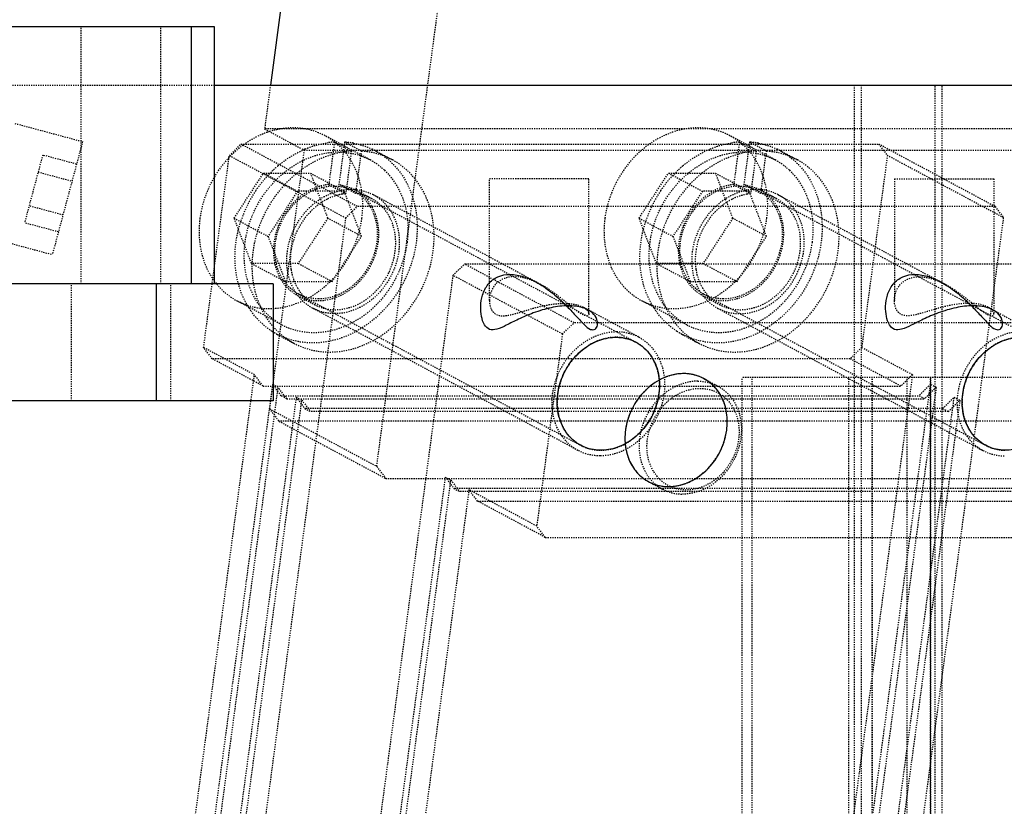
# Model space of a CAD drawing. Header units: millimetres. Extents: x -24622 to 2314, y -1603 to 2287.
# Tile 153 of 236: x 191 to 276, y 833 to 900. Entities that reach past the tile are written whole.
import ezdxf

# ---------------------------------------------------------------- set-up
doc = ezdxf.new("R2010")
doc.units = ezdxf.units.MM
doc.linetypes.add('HIDDEN', pattern=[0.2, 0.1, -0.1])
doc.layers.add('02___PRT_ALL_AXES', color=7, linetype='Continuous')
doc.layers.add('DEFAULT_2', color=8, linetype='HIDDEN')

msp = doc.modelspace()

# ---------------------------------------------------------------- linework, layer by layer
at = {"color": 7, "linetype": 'Continuous'}
for p, q in [((213.873, 902.336), (212.802, 894.337)), ((208.024, 899.336), (180.13, 899.336)), ((206.024, 899.336), (206.024, 877.336)), ((208.024, 877.336), (208.024, 899.336)), ((208.024, 894.337), (455.701, 894.337)), ((213.024, 877.336), (11.024, 877.336)), ((203.024, 877.336), (203.024, 867.336)), ((213.024, 877.336), (213.024, 867.336)), ((213.024, 867.336), (11.024, 867.336))]:
    msp.add_line(p, q, dxfattribs=at)
for points, start_tangent, end_tangent in [([(238.29, 875.473), (236.814, 875.306), (235.289, 874.856), (234.01, 874.311), (232.981, 873.808), (232.161, 873.468), (231.544, 873.453), (231.112, 873.851), (230.862, 874.555), (230.792, 875.425), (230.946, 876.382), (231.432, 877.318), (232.259, 877.949), (233.29, 878.153)], (-0.999835, -0.018172), (0.999955, -0.0095)), ([(233.29, 878.153), (234.487, 877.95), (235.84, 877.321), (237.143, 876.379), (238.182, 875.41), (238.998, 874.544), (239.661, 873.848), (240.195, 873.455), (240.578, 873.464), (240.775, 873.802), (240.727, 874.308), (240.349, 874.856), (239.512, 875.308), (238.29, 875.473)], (0.999961, 0.008865), (-0.999868, 0.016261)), ([(272.931, 875.473), (271.454, 875.306), (269.928, 874.856), (268.649, 874.311), (267.62, 873.807), (266.8, 873.467), (266.183, 873.454), (265.753, 873.852), (265.503, 874.556), (265.433, 875.425), (265.586, 876.381), (266.072, 877.317), (266.9, 877.949), (267.931, 878.153)], (-0.999834, -0.018214), (0.999955, -0.009524)), ([(267.931, 878.153), (269.128, 877.95), (270.481, 877.321), (271.783, 876.379), (272.822, 875.411), (273.637, 874.545), (274.301, 873.85), (274.834, 873.456), (275.218, 873.464), (275.416, 873.802), (275.369, 874.307), (274.99, 874.855), (274.153, 875.308), (272.931, 875.473)], (0.999961, 0.008871), (-0.999869, 0.016174)), ([(237.381, 867.946), (237.778, 869.404), (238.568, 870.759), (239.615, 871.798), (240.98, 872.537), (242.433, 872.775), (243.882, 872.448), (245.185, 871.418), (245.936, 869.888), (246.041, 867.946)], (0.132788, 0.991144), (-0.132788, -0.991144)), ([(272.022, 867.946), (272.419, 869.404), (273.209, 870.759), (274.256, 871.798), (275.621, 872.537), (277.074, 872.775), (278.523, 872.448), (279.826, 871.418), (280.577, 869.888), (280.682, 867.946)], (0.132788, 0.991144), (-0.132788, -0.991144)), ([(251.836, 864.84), (251.83, 866.298), (251.403, 867.653), (250.634, 868.692), (249.467, 869.431), (248.078, 869.669), (246.541, 869.342), (244.962, 868.313), (243.802, 866.782), (243.176, 864.84)], (0.132788, 0.991144), (-0.132788, -0.991144)), ([(246.041, 867.946), (245.643, 866.488), (244.854, 865.133), (243.807, 864.094), (242.441, 863.355), (240.988, 863.117), (239.539, 863.444), (238.236, 864.474), (237.486, 866.004), (237.381, 867.946)], (-0.132788, -0.991144), (0.132788, 0.991144)), ([(280.682, 867.946), (280.284, 866.488), (279.495, 865.133), (278.448, 864.094), (277.082, 863.355), (275.629, 863.117), (274.18, 863.444), (272.877, 864.474), (272.127, 866.004), (272.022, 867.946)], (-0.132788, -0.991144), (0.132788, 0.991144)), ([(243.176, 864.84), (243.183, 863.382), (243.61, 862.027), (244.378, 860.988), (245.546, 860.25), (246.934, 860.011), (248.471, 860.338), (250.05, 861.368), (251.211, 862.899), (251.836, 864.84)], (-0.132788, -0.991144), (0.132788, 0.991144))]:
    msp.add_spline(points, degree=3, dxfattribs=dict(at, start_tangent=start_tangent, end_tangent=end_tangent))
at = {"layer": '02___PRT_ALL_AXES', "color": 8, "linetype": 'HIDDEN'}
for p, q in [((204.274, 877.336), (195.774, 877.336)), ((195.774, 867.336), (195.774, 877.336)), ((204.274, 867.336), (204.274, 877.336)), ((204.274, 867.336), (195.774, 867.336))]:
    msp.add_line(p, q, dxfattribs=at)
at = {"layer": 'DEFAULT_2', "color": 8, "linetype": 'HIDDEN'}
for p, q in [((221.894, 861.747), (227.332, 902.336)), ((196.624, 877.336), (196.624, 899.336)), ((203.424, 877.336), (203.424, 899.336)), ((170.324, 894.337), (208.024, 894.337)), ((212.802, 894.337), (212.301, 890.596)), ((262.731, 894.337), (262.731, 736.337)), ((263.331, 894.337), (263.331, 736.337)), ((269.659, 736.337), (269.659, 894.337)), ((270.259, 736.337), (270.259, 894.337)), ((190.937, 891.065), (196.733, 889.512)), ((277.253, 890.596), (212.301, 890.596)), ((212.301, 890.596), (215.681, 888.785)), ((196.733, 889.512), (194.145, 879.853)), ((221.341, 887.938), (217.478, 890.009)), ((255.982, 887.938), (252.119, 890.009)), ((209.286, 888.321), (210.281, 889.287)), ((210.281, 889.287), (264.841, 889.287)), ((220.231, 883.955), (210.281, 889.287)), ((215.681, 888.785), (212.718, 866.665)), ((215.681, 888.785), (280.633, 888.785)), ((218.279, 889.47), (217.793, 885.838)), ((218.279, 889.47), (219.728, 888.694)), ((219.145, 889.47), (218.659, 885.838)), ((220.594, 888.694), (219.145, 889.47)), ((219.728, 888.694), (219.242, 885.062)), ((220.108, 885.062), (220.594, 888.694)), ((221.766, 888.732), (223.215, 887.955)), ((252.92, 889.47), (252.434, 885.838)), ((252.92, 889.47), (254.369, 888.694)), ((253.786, 889.47), (253.3, 885.838)), ((255.235, 888.694), (253.786, 889.47)), ((254.369, 888.694), (253.883, 885.062)), ((254.749, 885.062), (255.235, 888.694)), ((256.407, 888.732), (257.856, 887.955)), ((274.79, 883.955), (264.841, 889.287)), ((264.841, 889.287), (265.578, 888.321)), ((193.317, 888.356), (191.764, 882.561)), ((196.215, 887.58), (193.317, 888.356)), ((207.086, 871.9), (209.286, 888.321)), ((209.286, 888.321), (219.235, 882.989)), ((265.578, 888.321), (263.378, 871.9)), ((275.527, 882.989), (265.578, 888.321)), ((192.929, 886.908), (195.827, 886.131)), ((209.699, 882.958), (212.216, 886.821)), ((212.216, 886.821), (216.216, 886.821)), ((212.216, 886.821), (215.114, 885.268)), ((216.216, 886.821), (219.114, 885.268)), ((216.216, 886.821), (217.699, 882.958)), ((231.54, 875.93), (231.54, 886.336)), ((240.038, 886.336), (231.542, 886.336)), ((240.04, 874.783), (240.04, 886.336)), ((244.34, 882.958), (246.857, 886.821)), ((246.857, 886.821), (250.857, 886.821)), ((246.857, 886.821), (249.755, 885.268)), ((250.857, 886.821), (253.755, 885.268)), ((250.857, 886.821), (252.34, 882.958)), ((266.181, 886.336), (266.181, 875.93)), ((266.183, 886.336), (274.679, 886.336)), ((274.681, 886.336), (274.681, 874.782)), ((217.793, 885.838), (219.242, 885.062)), ((220.108, 885.062), (218.659, 885.838)), ((219.998, 885.425), (218.659, 885.838)), ((219.924, 885.294), (244.072, 872.353)), ((219.995, 885.426), (221.444, 884.65)), ((252.434, 885.838), (253.883, 885.062)), ((254.639, 885.425), (253.3, 885.838)), ((254.749, 885.062), (253.3, 885.838)), ((254.565, 885.294), (278.713, 872.353)), ((254.636, 885.426), (256.085, 884.65)), ((215.114, 885.268), (212.597, 881.405)), ((219.114, 885.268), (215.114, 885.268)), ((220.597, 881.405), (219.114, 885.268)), ((235.949, 877.274), (221.609, 884.958)), ((249.755, 885.268), (247.238, 881.405)), ((253.755, 885.268), (249.755, 885.268)), ((255.238, 881.405), (253.755, 885.268)), ((256.25, 884.958), (270.59, 877.273)), ((195.05, 883.233), (192.153, 884.01)), ((219.235, 882.989), (220.231, 883.955)), ((274.79, 883.955), (220.231, 883.955)), ((274.79, 883.955), (275.527, 882.989)), ((219.235, 882.989), (205.518, 780.601)), ((209.699, 882.958), (212.597, 881.405)), ((211.181, 879.094), (209.699, 882.958)), ((217.699, 882.958), (215.181, 879.094)), ((220.597, 881.405), (217.699, 882.958)), ((244.34, 882.958), (247.238, 881.405)), ((245.822, 879.094), (244.34, 882.958)), ((252.34, 882.958), (249.822, 879.094)), ((255.238, 881.405), (252.34, 882.958)), ((261.809, 780.601), (275.527, 882.989)), ((186.417, 881.923), (194.145, 879.853)), ((194.662, 881.784), (191.764, 882.561)), ((212.597, 881.405), (214.079, 877.541)), ((218.079, 877.541), (220.597, 881.405)), ((247.238, 881.405), (248.72, 877.541)), ((252.72, 877.541), (255.238, 881.405)), ((215.181, 879.094), (211.181, 879.094)), ((211.181, 879.094), (214.079, 877.541)), ((215.181, 879.094), (218.079, 877.541)), ((228.411, 878.072), (229.407, 879.038)), ((283.966, 879.038), (229.407, 879.038)), ((238.776, 874.016), (229.407, 879.038)), ((249.822, 879.094), (245.822, 879.094)), ((245.822, 879.094), (248.72, 877.541)), ((249.822, 879.094), (252.72, 877.541)), ((228.411, 878.072), (214.694, 775.684)), ((237.781, 873.051), (228.411, 878.072)), ((214.079, 877.541), (218.079, 877.541)), ((248.72, 877.541), (252.72, 877.541)), ((215.13, 876.348), (216.579, 875.571)), ((215.201, 876.48), (239.349, 863.539)), ((249.771, 876.348), (251.22, 875.571)), ((249.842, 876.48), (273.99, 863.539)), ((213.784, 873.836), (209.92, 875.906)), ((239.113, 863.098), (216.413, 875.263)), ((244.309, 872.794), (239.511, 875.365)), ((248.425, 873.836), (244.561, 875.906)), ((251.054, 875.263), (273.754, 863.098)), ((274.152, 875.365), (278.95, 872.794)), ((237.781, 873.051), (238.776, 874.016)), ((293.336, 874.016), (238.776, 874.016)), ((213.359, 873.042), (214.807, 872.266)), ((237.781, 873.051), (235.581, 856.63)), ((248, 873.042), (249.449, 872.266)), ((211.433, 869.571), (207.086, 871.9)), ((207.823, 870.934), (207.086, 871.9)), ((263.378, 871.9), (262.382, 870.934)), ((267.724, 869.571), (263.378, 871.9)), ((262.382, 870.934), (207.823, 870.934)), ((212.169, 868.605), (207.823, 870.934)), ((266.729, 868.605), (262.382, 870.934)), ((202.115, 800.024), (211.433, 869.571)), ((212.169, 868.605), (211.433, 869.571)), ((281.719, 869.337), (253.149, 869.337)), ((253.149, 736.337), (253.149, 869.337)), ((254.007, 755.337), (254.007, 869.337)), ((267.724, 869.571), (258.407, 800.024)), ((262.274, 736.337), (262.274, 869.337)), ((264.274, 736.337), (264.274, 869.337)), ((264.31, 736.337), (264.31, 869.337)), ((267.724, 869.571), (266.729, 868.605)), ((267.274, 736.337), (267.274, 869.337)), ((269.259, 869.337), (269.259, 736.337)), ((269.274, 736.337), (269.274, 869.337)), ((212.978, 868.743), (203.661, 799.196)), ((204.144, 798.937), (213.461, 868.484)), ((212.169, 868.605), (266.729, 868.605)), ((213.461, 868.484), (212.978, 868.743)), ((213.715, 867.777), (212.978, 868.743)), ((214.198, 867.518), (213.461, 868.484)), ((249.868, 869.247), (251.075, 868.6)), ((259.952, 799.196), (269.27, 868.743)), ((269.753, 868.484), (260.435, 798.937)), ((269.27, 868.743), (268.274, 867.777)), ((269.753, 868.484), (268.757, 867.518)), ((269.753, 868.484), (269.27, 868.743)), ((215.007, 867.656), (205.689, 798.109)), ((213.715, 867.777), (268.274, 867.777)), ((214.198, 867.518), (213.715, 867.777)), ((215.007, 867.656), (215.49, 867.397)), ((215.007, 867.656), (215.743, 866.69)), ((261.981, 798.109), (271.298, 867.656)), ((268.757, 867.518), (268.274, 867.777)), ((270.303, 866.69), (271.298, 867.656)), ((271.298, 867.656), (271.781, 867.397)), ((206.172, 797.85), (215.49, 867.397)), ((214.198, 867.518), (268.757, 867.518)), ((215.49, 867.397), (216.226, 866.431)), ((271.781, 867.397), (262.464, 797.85)), ((270.786, 866.431), (271.781, 867.397)), ((212.718, 866.665), (221.894, 861.747)), ((212.718, 866.665), (213.528, 865.603)), ((270.303, 866.69), (215.743, 866.69)), ((215.743, 866.69), (216.226, 866.431)), ((270.786, 866.431), (216.226, 866.431)), ((270.303, 866.69), (270.786, 866.431)), ((276.575, 865.603), (213.528, 865.603)), ((213.528, 865.603), (222.705, 860.685)), ((222.705, 860.685), (221.894, 861.747)), ((227.757, 860.823), (218.439, 791.276)), ((218.922, 791.017), (228.24, 860.564)), ((285.751, 860.685), (222.705, 860.685)), ((227.757, 860.823), (228.494, 859.857)), ((227.757, 860.823), (228.24, 860.564)), ((228.24, 860.564), (228.976, 859.598)), ((245.144, 860.433), (246.352, 859.786)), ((229.785, 859.736), (220.468, 790.189)), ((283.053, 859.857), (228.494, 859.857)), ((228.494, 859.857), (228.976, 859.598)), ((283.536, 859.598), (228.976, 859.598)), ((230.522, 858.77), (229.785, 859.736)), ((235.581, 856.63), (229.785, 859.736)), ((230.522, 858.77), (285.082, 858.77)), ((236.318, 855.664), (230.522, 858.77)), ((236.318, 855.664), (235.581, 856.63)), ((236.318, 855.664), (290.877, 855.664))]:
    msp.add_line(p, q, dxfattribs=at)
for centre, radius, start, end in [((219.009, 881.165), 8.357, 112.80655, 113.59612), ((218.73, 882.292), 7.192, 93.5881, 98.68209), ((218.73, 882.894), 6.589, 79.72384, 86.38402), ((218.847, 883.283), 6.182, 61.84923, 64.63953), ((218.838, 883.266), 6.201, 60.43714, 61.84964), ((253.371, 882.292), 7.192, 93.5881, 98.68209), ((253.371, 882.894), 6.589, 79.72384, 86.38402), ((253.488, 883.283), 6.182, 61.84923, 64.63953), ((253.479, 883.266), 6.201, 60.43714, 61.84964), ((218.596, 882.393), 6.222, 86.0091, 93.9909), ((218.652, 882.935), 5.68, 46.59408, 61.77113), ((253.237, 882.393), 6.222, 86.0091, 93.9909), ((253.293, 882.935), 5.68, 46.59408, 61.77113), ((219.782, 879.912), 9.836, 130.12648, 132.98594), ((254.423, 879.912), 9.836, 130.12648, 132.98594), ((220.375, 879.382), 10.635, 146.10699, 161.65793), ((219.729, 881.003), 4.42, 93.51179, 95.73883), ((219.724, 881.097), 4.327, 90.00833, 93.51628), ((219.724, 881.232), 4.191, 84.12699, 90.01656), ((255.016, 879.382), 10.635, 146.10699, 161.65793), ((254.37, 881.003), 4.42, 93.51179, 95.73883), ((254.365, 881.097), 4.327, 90.00833, 93.51628), ((254.365, 881.232), 4.191, 84.12699, 90.01656), ((219.994, 879.971), 5.17, 116.94637, 123.00333), ((219.693, 880.865), 4.221, 96.14218, 100.52329), ((219.697, 881.338), 3.747, 74.1494, 83.70173), ((219.719, 881.417), 3.664, 61.87341, 74.14807), ((254.635, 879.971), 5.17, 116.94637, 123.00333), ((254.334, 880.865), 4.221, 96.14218, 100.52329), ((254.338, 881.338), 3.747, 74.1494, 83.70173), ((254.36, 881.417), 3.664, 61.87341, 74.14807), ((219.572, 879.358), 5.07, 183.14951, 189.05945), ((254.213, 879.358), 5.07, 183.14951, 189.05945), ((218.295, 878.771), 3.631, 228.66225, 241.7536), ((252.936, 878.771), 3.631, 228.66225, 241.7536), ((216.752, 878.963), 6.856, 212.45417, 215.59133), ((251.393, 878.963), 6.856, 212.45417, 215.59133), ((216.433, 878.778), 5.608, 241.82872, 249.14382), ((251.074, 878.778), 5.608, 241.82872, 249.14382), ((216.29, 878.516), 6.209, 237.30803, 241.79609), ((216.3, 878.536), 6.232, 241.79502, 243.0849), ((250.931, 878.516), 6.209, 237.30803, 241.79609), ((250.941, 878.536), 6.232, 241.79502, 243.0849), ((241.123, 866.692), 4.129, 215.07184, 223.01988), ((275.764, 866.692), 4.129, 215.06887, 222.97944), ((275.654, 866.594), 3.981, 223.02124, 226.70743), ((275.604, 866.54), 3.908, 226.70355, 241.78068)]:
    msp.add_arc(centre, radius, start, end, dxfattribs=at)
for points, start_tangent, end_tangent in [([(217.475, 890.01), (215.102, 890.674), (212.541, 890.306)], (-0.881526, 0.472135), (-0.945093, -0.326803)), ([(252.116, 890.01), (250.546, 890.571), (248.84, 890.662), (245.442, 889.443), (242.748, 886.649), (241.412, 882.958)], (-0.881526, 0.472135), (-0.132788, -0.991144)), ([(212.541, 890.306), (212.003, 890.096), (210.462, 889.208)], (-0.945093, -0.326803), (-0.807113, -0.590397)), ([(220.627, 882.958), (220.076, 887.159), (218.993, 888.825), (217.475, 890.01)], (0.132788, 0.991144), (-0.881526, 0.472135)), ([(255.268, 882.958), (254.717, 887.159), (253.634, 888.825), (252.116, 890.01)], (0.132788, 0.991144), (-0.881526, 0.472135)), ([(210.462, 889.208), (207.995, 886.465), (206.771, 882.958)], (-0.807113, -0.590397), (-0.132788, -0.991144)), ([(219.728, 888.694), (217.153, 888.065), (214.782, 886.562), (212.875, 884.351), (211.642, 881.674), (211.218, 878.825), (211.651, 876.118), (212.891, 873.849), (214.804, 872.268)], (-0.998069, -0.062116), (0.88126, -0.472632)), ([(213.443, 887.433), (213.969, 887.846), (215.664, 888.824)], (0.7647, 0.644387), (0.916394, 0.400277)), ([(221.897, 888.66), (224.024, 886.693), (225.192, 883.863), (225.226, 880.592), (224.121, 877.364), (222.041, 874.659), (219.296, 872.881), (216.294, 872.291), (213.479, 872.98)], (0.869817, -0.493374), (-0.891677, 0.452673)), ([(215.77, 888.869), (216.233, 889.048), (217.644, 889.402)], (0.921823, 0.387611), (0.988605, 0.150533)), ([(219.905, 889.378), (221.494, 888.869)], (0.983925, -0.178585), (0.90364, -0.428294)), ([(223.212, 887.957), (221.281, 888.614), (220.594, 888.694)], (-0.881704, 0.471804), (-0.998003, 0.063165)), ([(254.369, 888.694), (251.794, 888.065), (249.423, 886.562), (247.516, 884.351), (246.283, 881.674), (245.859, 878.825), (246.292, 876.118), (247.532, 873.849), (249.445, 872.268)], (-0.998069, -0.062116), (0.88126, -0.472632)), ([(248.084, 887.433), (248.634, 887.863), (250.411, 888.869)], (0.7647, 0.644387), (0.921823, 0.387611)), ([(256.538, 888.66), (258.665, 886.693), (259.833, 883.863), (259.867, 880.592), (258.762, 877.364), (256.682, 874.659), (253.937, 872.881), (250.935, 872.291), (248.12, 872.98)], (0.869817, -0.493374), (-0.891677, 0.452673)), ([(250.411, 888.869), (250.874, 889.048), (252.285, 889.402)], (0.921823, 0.387611), (0.988605, 0.150533)), ([(254.546, 889.378), (256.135, 888.869)], (0.983925, -0.178585), (0.90364, -0.428294)), ([(257.853, 887.957), (255.922, 888.614), (255.235, 888.694)], (-0.881704, 0.471804), (-0.998003, 0.063165)), ([(210.634, 880.887), (211.502, 883.732), (213.222, 886.177), (215.551, 887.88), (218.163, 888.599)], (0.132788, 0.991144), (0.997614, 0.069034)), ([(214.804, 872.268), (217.636, 871.518), (220.677, 872.076), (223.464, 873.859), (225.573, 876.594), (226.683, 879.864), (226.624, 883.173), (225.405, 886.014), (223.212, 887.957)], (0.88126, -0.472632), (-0.881704, 0.471804)), ([(219.029, 888.599), (219.635, 888.525), (221.339, 887.94)], (0.997524, -0.070331), (0.881654, -0.471897)), ([(245.275, 880.887), (246.143, 883.732), (247.863, 886.177), (250.192, 887.88), (252.804, 888.599)], (0.132788, 0.991144), (0.997614, 0.069034)), ([(249.445, 872.268), (252.277, 871.518), (255.318, 872.076), (258.105, 873.859), (260.214, 876.594), (261.324, 879.864), (261.265, 883.173), (260.046, 886.014), (257.853, 887.957)], (0.88126, -0.472632), (-0.881704, 0.471804)), ([(253.67, 888.599), (254.276, 888.525), (255.98, 887.94)], (0.997524, -0.070331), (0.881654, -0.471897)), ([(211.547, 885.312), (211.893, 885.796), (213.076, 887.107)], (0.557948, 0.829876), (0.731596, 0.681738)), ([(222.555, 887.062), (224.224, 884.338), (224.491, 880.887)], (0.726554, -0.687109), (-0.132788, -0.991144)), ([(246.188, 885.312), (246.534, 885.796), (247.717, 887.107)], (0.557948, 0.829876), (0.731596, 0.681738)), ([(257.196, 887.062), (258.865, 884.338), (259.132, 880.887)], (0.726554, -0.687109), (-0.132788, -0.991144)), ([(217.793, 885.838), (216.331, 885.419), (214.999, 884.517), (213.269, 881.691), (213.054, 880.068), (213.319, 878.532), (214.035, 877.247), (215.128, 876.349)], (-0.994299, -0.106626), (0.881249, -0.472652)), ([(215.203, 876.478), (214.108, 877.389), (213.409, 878.7), (213.185, 880.262), (213.463, 881.895), (215.342, 884.642), (216.728, 885.44), (218.21, 885.717)], (-0.881774, 0.471671), (1, 0)), ([(214.248, 880.111), (215.974, 883.692), (217.53, 884.869), (219.287, 885.401)], (0.132788, 0.991144), (0.994993, 0.099944)), ([(215.128, 876.349), (216.765, 875.915), (218.525, 876.237), (220.137, 877.268), (221.358, 878.849), (222.001, 880.741), (221.968, 882.654), (221.265, 884.299), (219.998, 885.425)], (0.881249, -0.472652), (-0.881449, 0.47228)), ([(219.922, 885.296), (221.017, 884.385), (221.716, 883.074), (221.94, 881.512), (221.662, 879.879), (219.783, 877.132), (218.397, 876.334), (216.915, 876.057)], (0.881774, -0.471671), (-1, 0)), ([(218.21, 885.717), (218.659, 885.69), (219.922, 885.296)], (1, 0), (0.881774, -0.471671)), ([(220.153, 885.401), (221.608, 884.959)], (0.994714, -0.10268), (0.881655, -0.471894)), ([(252.434, 885.838), (250.972, 885.419), (249.64, 884.517), (247.91, 881.691), (247.695, 880.068), (247.96, 878.532), (248.676, 877.247), (249.769, 876.349)], (-0.994299, -0.106626), (0.881249, -0.472652)), ([(249.844, 876.478), (248.749, 877.389), (248.05, 878.7), (247.826, 880.262), (248.104, 881.895), (249.983, 884.642), (251.369, 885.44), (252.851, 885.717)], (-0.881774, 0.471671), (1, 0)), ([(253.928, 885.401), (252.171, 884.869), (250.615, 883.692), (248.889, 880.111)], (-0.994993, -0.099944), (-0.132788, -0.991144)), ([(249.769, 876.349), (251.406, 875.915), (253.166, 876.237), (254.778, 877.268), (255.999, 878.849), (256.642, 880.741), (256.609, 882.654), (255.906, 884.299), (254.639, 885.425)], (0.881249, -0.472652), (-0.881449, 0.47228)), ([(254.563, 885.296), (255.658, 884.385), (256.357, 883.074), (256.581, 881.512), (256.303, 879.879), (254.424, 877.132), (253.038, 876.334), (251.556, 876.057)], (0.881774, -0.471671), (-1, 0)), ([(252.851, 885.717), (253.3, 885.69), (254.563, 885.296)], (1, 0), (0.881774, -0.471671)), ([(256.249, 884.959), (254.794, 885.401)], (-0.881627, 0.471946), (-0.994714, 0.10268)), ([(216.577, 875.573), (218.214, 875.138), (219.974, 875.461), (221.586, 876.491), (222.807, 878.073), (223.45, 879.964), (223.417, 881.878), (222.714, 883.523), (221.446, 884.648)], (0.881251, -0.472649), (-0.881472, 0.472237)), ([(218.922, 885.015), (218.6, 884.943), (217.651, 884.58)], (-0.983243, -0.182297), (-0.891716, -0.452595)), ([(221.608, 884.959), (222.651, 884.145), (223.396, 882.999), (223.775, 880.111)], (0.881655, -0.471894), (-0.132788, -0.991144)), ([(251.218, 875.573), (252.855, 875.138), (254.615, 875.461), (256.227, 876.491), (257.448, 878.073), (258.091, 879.964), (258.058, 881.878), (257.355, 883.523), (256.087, 884.648)], (0.881251, -0.472649), (-0.881472, 0.472237)), ([(253.563, 885.015), (253.241, 884.943), (252.292, 884.58)], (-0.983243, -0.182297), (-0.891716, -0.452595)), ([(258.416, 880.111), (258.037, 882.999), (257.292, 884.144), (256.249, 884.959)], (0.132788, 0.991144), (-0.881627, 0.471946)), ([(217.178, 884.307), (216.23, 883.53)], (-0.838942, -0.544221), (-0.700671, -0.713484)), ([(251.819, 884.307), (250.871, 883.53)], (-0.838942, -0.544221), (-0.700671, -0.713484)), ([(206.771, 882.958), (207.321, 878.756), (208.405, 877.09), (209.922, 875.905)], (-0.132788, -0.991144), (0.881526, -0.472135)), ([(209.922, 875.905), (211.493, 875.344), (213.199, 875.253), (216.597, 876.472), (219.291, 879.266), (220.627, 882.958)], (0.881526, -0.472135), (0.132788, 0.991144)), ([(216.23, 883.53), (214.583, 880.316)], (-0.700671, -0.713484), (-0.168575, -0.985689)), ([(241.412, 882.958), (241.962, 878.756), (243.046, 877.09), (244.563, 875.905)], (-0.132788, -0.991144), (0.881526, -0.472135)), ([(244.563, 875.905), (246.134, 875.344), (247.84, 875.253), (251.238, 876.472), (253.932, 879.266), (255.268, 882.958)], (0.881526, -0.472135), (0.132788, 0.991144)), ([(250.871, 883.53), (249.224, 880.316)], (-0.700671, -0.713484), (-0.168575, -0.985689)), ([(210.085, 877.273), (209.775, 879.952), (210.28, 882.728)], (-0.270863, 0.962618), (0.31384, 0.949476)), ([(244.726, 877.273), (244.416, 879.952), (244.921, 882.728)], (-0.270863, 0.962618), (0.31384, 0.949476)), ([(213.786, 873.835), (212.268, 875.019), (211.185, 876.685), (210.634, 880.887)], (-0.881527, 0.472133), (0.132788, 0.991144)), ([(224.491, 880.887), (223.265, 877.378), (220.797, 874.635), (217.624, 873.255), (215.987, 873.183), (214.437, 873.538)], (-0.132788, -0.991144), (-0.934514, 0.355927)), ([(214.583, 880.316), (214.51, 879.08)], (-0.168575, -0.985689), (0.055494, -0.998459)), ([(248.427, 873.835), (246.909, 875.019), (245.826, 876.685), (245.275, 880.887)], (-0.881527, 0.472133), (0.132788, 0.991144)), ([(259.132, 880.887), (257.906, 877.378), (255.438, 874.635), (252.265, 873.255), (250.628, 873.183), (249.078, 873.538)], (-0.132788, -0.991144), (-0.934514, 0.355927)), ([(249.224, 880.316), (249.151, 879.08)], (-0.168575, -0.985689), (0.055494, -0.998459)), ([(216.411, 875.264), (215.369, 876.079), (214.626, 877.224), (214.248, 880.111)], (-0.881231, 0.472685), (0.132788, 0.991144)), ([(223.775, 880.111), (222.855, 877.572), (221.002, 875.65), (218.664, 874.813), (217.491, 874.877), (216.411, 875.264)], (-0.132788, -0.991144), (-0.881231, 0.472685)), ([(248.889, 880.111), (249.267, 877.224), (250.01, 876.079), (251.052, 875.264)], (-0.132788, -0.991144), (0.881234, -0.472679)), ([(251.052, 875.264), (252.132, 874.877), (253.305, 874.813), (255.643, 875.65), (257.496, 877.572), (258.416, 880.111)], (0.881234, -0.472679), (0.132788, 0.991144)), ([(214.566, 878.56), (214.651, 878.144), (215.113, 877.001)], (0.158073, -0.987427), (0.504267, -0.863548)), ([(249.207, 878.56), (249.292, 878.144), (249.754, 877.001)], (0.158073, -0.987427), (0.504267, -0.863548)), ([(233.665, 877.952), (232.702, 877.764), (232.036, 877.278), (231.539, 875.914)], (-1, 0), (0.002247, -0.999997)), ([(235.94, 877.278), (235.38, 877.55), (233.665, 877.952)], (-0.880937, 0.473234), (-1, 0)), ([(266.18, 875.913), (266.676, 877.277), (267.343, 877.764), (268.306, 877.952)], (-0.002643, 0.999997), (1, 0)), ([(268.306, 877.952), (268.864, 877.903), (270.581, 877.279)], (1, 0), (0.881069, -0.472987)), ([(210.966, 875.284), (210.696, 875.747), (210.085, 877.273)], (-0.53673, 0.843754), (-0.270863, 0.962618)), ([(215.113, 877.001), (215.283, 876.736), (215.897, 876.045)], (0.504267, -0.863548), (0.750795, -0.660536)), ([(240.04, 874.78), (240.016, 874.688), (239.945, 874.627), (239.826, 874.611), (239.661, 874.65), (239.221, 874.885), (238.683, 875.292), (238.389, 875.532), (238.082, 875.784), (237.426, 876.304), (235.94, 877.278)], (-0.008404, -0.999965), (-0.880937, 0.473234)), ([(245.607, 875.284), (245.337, 875.747), (244.726, 877.273)], (-0.53673, 0.843754), (-0.270863, 0.962618)), ([(249.754, 877.001), (249.924, 876.736), (250.538, 876.045)], (0.504267, -0.863548), (0.750795, -0.660536)), ([(270.581, 877.279), (272.066, 876.304), (272.723, 875.784), (273.03, 875.532), (273.324, 875.292), (273.862, 874.885), (274.302, 874.65), (274.467, 874.611), (274.586, 874.627), (274.657, 874.688), (274.681, 874.78)], (0.881069, -0.472987), (0.006803, 0.999977)), ([(216.915, 876.057), (216.466, 876.084), (215.203, 876.478)], (-1, 0), (-0.881774, 0.471671)), ([(251.556, 876.057), (251.107, 876.084), (249.844, 876.478)], (-1, 0), (-0.881774, 0.471671)), ([(231.539, 875.914), (231.652, 875.277), (231.8, 875.003), (232.019, 874.79), (233.573, 874.756), (234.599, 875.055), (235.707, 875.364), (237.915, 875.674)], (0.002247, -0.999997), (1, 0)), ([(237.915, 875.674), (238.415, 875.651), (239.554, 875.341)], (1, 0), (0.877299, -0.479944)), ([(239.554, 875.341), (239.917, 875.057), (240.04, 874.78)], (0.877299, -0.479944), (-0.008404, -0.999965)), ([(272.556, 875.674), (270.349, 875.364), (269.241, 875.055), (268.214, 874.756), (266.661, 874.789), (266.441, 875.003), (266.294, 875.277), (266.18, 875.913)], (-1, 0), (-0.002643, 0.999997)), ([(274.195, 875.342), (273.885, 875.479), (272.556, 875.674)], (-0.877504, 0.479569), (-1, 0)), ([(274.681, 874.78), (274.558, 875.057), (274.195, 875.342)], (0.006803, 0.999977), (-0.877504, 0.479569)), ([(212.936, 873.291), (212.442, 873.643), (211.176, 874.973)], (-0.841558, 0.540167), (-0.58211, 0.81311)), ([(247.577, 873.291), (247.083, 873.643), (245.817, 874.973)], (-0.841558, 0.540167), (-0.58211, 0.81311)), ([(237.744, 864.32), (236.896, 867.043), (237.625, 870.062), (239.693, 872.388), (242.422, 873.259)], (-0.575108, 0.818078), (1, 0)), ([(242.358, 872.776), (240.876, 872.499), (239.49, 871.701), (237.611, 868.954), (237.333, 867.321), (237.557, 865.759), (238.256, 864.448), (239.351, 863.538)], (-1, 0), (0.881752, -0.471713)), ([(244.306, 872.795), (245.51, 871.794), (246.28, 870.351), (246.526, 868.634), (246.22, 866.837), (244.153, 863.816), (242.629, 862.938), (240.999, 862.633)], (0.881753, -0.471712), (-1, 0)), ([(244.07, 872.354), (242.807, 872.749), (242.358, 872.776)], (-0.881752, 0.471713), (-1, 0)), ([(242.422, 873.259), (242.917, 873.229), (244.306, 872.795)], (1, 0), (0.881753, -0.471712)), ([(277.063, 873.259), (274.984, 872.761), (273.161, 871.362), (271.936, 869.323), (271.537, 867.026)], (-1, 0), (0.023667, -0.99972)), ([(276.999, 872.776), (275.517, 872.499), (274.131, 871.701), (272.252, 868.954), (271.974, 867.321), (272.198, 865.759), (272.898, 864.448), (273.992, 863.538)], (-1, 0), (0.881752, -0.471713)), ([(241.064, 863.116), (242.545, 863.393), (243.931, 864.191), (245.81, 866.938), (246.088, 868.571), (245.864, 870.133), (245.165, 871.444), (244.07, 872.354)], (1, 0), (-0.881752, 0.471713)), ([(248.153, 869.67), (246.672, 869.393), (245.286, 868.595), (243.407, 865.849), (243.129, 864.215), (243.352, 862.653), (244.052, 861.342), (245.147, 860.432)], (-1, 0), (0.881752, -0.471713)), ([(249.865, 869.249), (248.603, 869.643), (248.153, 869.67)], (-0.881752, 0.471713), (-1, 0)), ([(249.361, 869.023), (247.879, 868.746), (246.494, 867.948), (244.615, 865.203), (244.336, 863.57), (244.559, 862.009), (245.258, 860.697), (246.352, 859.786)], (-1, 0), (0.881362, -0.472442)), ([(246.859, 860.011), (248.341, 860.287), (249.727, 861.085), (251.606, 863.832), (251.884, 865.465), (251.66, 867.027), (250.96, 868.338), (249.865, 869.249)], (1, 0), (-0.881752, 0.471713)), ([(251.075, 868.6), (252.169, 867.689), (252.868, 866.378), (253.091, 864.816), (252.813, 863.183), (250.933, 860.438), (249.548, 859.64), (248.067, 859.364)], (0.881365, -0.472436), (-1, 0)), ([(249.361, 869.023), (249.811, 868.996), (251.075, 868.6)], (1, 0), (0.881365, -0.472436)), ([(248.373, 859.717), (246.926, 860.048), (245.788, 860.99), (245.132, 862.4), (245.058, 864.064), (245.578, 865.727), (246.611, 867.137), (248.002, 868.079), (249.537, 868.41)], (-1, 0), (1, 0)), ([(249.537, 868.41), (250.985, 868.079), (252.122, 867.137), (252.778, 865.727), (252.852, 864.064), (252.333, 862.4), (251.299, 860.99), (249.909, 860.048), (248.373, 859.717)], (1, 0), (-1, 0)), ([(271.537, 867.026), (271.605, 866.283), (272.385, 864.32)], (0.023667, -0.99972), (0.575062, -0.81811)), ([(239.115, 863.097), (238.105, 863.875)], (-0.881753, 0.471712), (-0.682825, 0.730582)), ([(239.351, 863.538), (240.614, 863.143), (241.064, 863.116)], (0.881752, -0.471713), (1, 0)), ([(273.992, 863.538), (275.255, 863.143), (275.705, 863.116)], (0.881752, -0.471713), (1, 0)), ([(240.999, 862.633), (240.504, 862.663), (239.115, 863.097)], (-1, 0), (-0.881753, 0.471712)), ([(273.756, 863.097), (275.145, 862.663), (275.64, 862.633)], (0.881749, -0.471719), (1, 0)), ([(245.147, 860.432), (246.409, 860.037), (246.859, 860.011)], (0.881752, -0.471713), (1, 0)), ([(246.352, 859.786), (247.616, 859.39), (248.067, 859.364)], (0.881362, -0.472442), (1, 0))]:
    msp.add_spline(points, degree=3, dxfattribs=dict(at, start_tangent=start_tangent, end_tangent=end_tangent))

doc.saveas('drawing.dxf')
